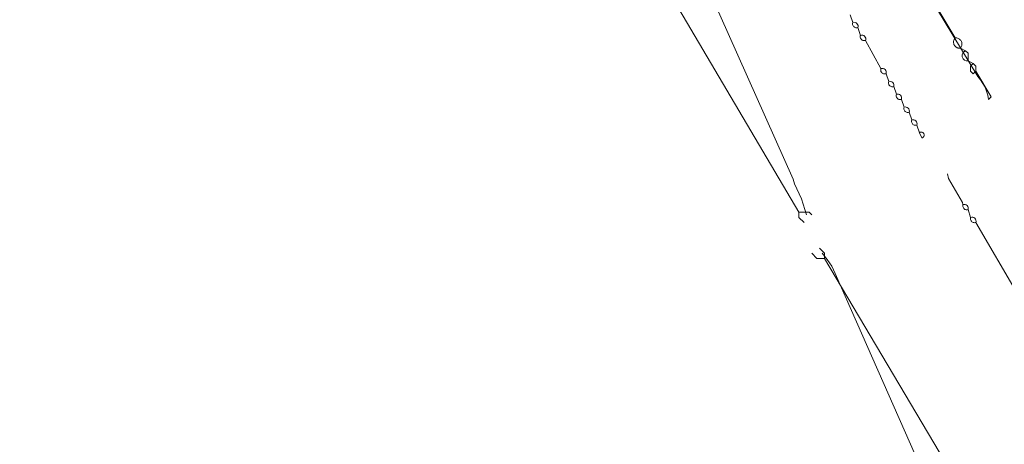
# Model space of a CAD drawing. Header units: inches. Extents: x 158416 to 160804, y 432611 to 437652.
# Tile 139 of 193: x 159123 to 159251, y 436075 to 436130. Entities that reach past the tile are written whole.
import ezdxf

# ---------------------------------------------------------------- set-up
doc = ezdxf.new("R2010")
doc.units = ezdxf.units.IN
doc.header["$MEASUREMENT"] = 0
doc.linetypes.add('DASHDOT', pattern=[0])
for name, color, linetype in [('4.2-K&L-LAAGSPANNING', 10, 'Continuous'), ('4.2-K&L-MIDDENSPANNING', 10, 'Continuous'), ('4.2-K&L-SIGNAAL UPC', 222, 'Continuous')]:
    doc.layers.add(name, color=color, linetype=linetype)

msp = doc.modelspace()

# ---------------------------------------------------------------- linework, layer by layer
at = {"layer": '4.2-K&L-LAAGSPANNING', "linetype": 'DASHDOT', "lineweight": 0, "ltscale": 2}
for points in [[(159248.67, 436120, 0), (159248.56, 436120.55, 0), (159248.41, 436121.08, 0), (159248.2, 436121.59, 0), (159247.93, 436122.08, 0), (159247.62, 436122.54, 0), (159247.27, 436122.97, 0), (159213.74, 436178.38, 0)], [(159230.67, 436131, 0), (159231, 436130, 0), (159230.98, 436129.91, 0), (159230.97, 436129.82, 0), (159230.98, 436129.73, 0), (159231.01, 436129.65, 0), (159231.05, 436129.57, 0), (159231.1, 436129.49, 0), (159231.16, 436129.43, 0), (159231.23, 436129.38, 0), (159231.31, 436129.34, 0), (159231.4, 436129.32, 0), (159231.49, 436129.31, 0), (159231.58, 436129.31, 0), (159231.67, 436129.33, 0), (159232, 436128.33, 0), (159231.98, 436128.25, 0), (159231.97, 436128.16, 0), (159231.98, 436128.07, 0), (159232.01, 436127.98, 0), (159232.05, 436127.9, 0), (159232.1, 436127.83, 0), (159232.16, 436127.76, 0), (159232.23, 436127.71, 0), (159232.31, 436127.67, 0), (159232.4, 436127.65, 0), (159232.49, 436127.64, 0), (159232.58, 436127.65, 0), (159232.67, 436127.67, 0), (159234.67, 436124, 0), (159234.65, 436123.91, 0), (159234.64, 436123.82, 0), (159234.65, 436123.73, 0), (159234.67, 436123.65, 0), (159234.71, 436123.57, 0), (159234.76, 436123.49, 0), (159234.83, 436123.43, 0), (159234.9, 436123.38, 0), (159234.98, 436123.34, 0), (159235.07, 436123.32, 0), (159235.16, 436123.31, 0), (159235.25, 436123.31, 0), (159235.33, 436123.33, 0), (159235.67, 436122.33, 0), (159235.65, 436122.25, 0), (159235.64, 436122.16, 0), (159235.65, 436122.07, 0), (159235.67, 436121.98, 0), (159235.71, 436121.9, 0), (159235.76, 436121.83, 0), (159235.83, 436121.76, 0), (159235.9, 436121.71, 0), (159235.98, 436121.67, 0), (159236.07, 436121.65, 0), (159236.16, 436121.64, 0), (159236.25, 436121.65, 0), (159236.33, 436121.67, 0), (159236.67, 436120.67, 0), (159236.65, 436120.58, 0), (159236.64, 436120.49, 0), (159236.65, 436120.4, 0), (159236.67, 436120.31, 0), (159236.71, 436120.23, 0), (159236.76, 436120.16, 0), (159236.83, 436120.1, 0), (159236.9, 436120.05, 0), (159236.98, 436120.01, 0), (159237.07, 436119.98, 0), (159237.16, 436119.97, 0), (159237.25, 436119.98, 0), (159237.33, 436120, 0), (159237.67, 436119, 0), (159237.65, 436118.91, 0), (159237.64, 436118.82, 0), (159237.65, 436118.73, 0), (159237.67, 436118.65, 0), (159237.71, 436118.57, 0), (159237.76, 436118.49, 0), (159237.83, 436118.43, 0), (159237.9, 436118.38, 0), (159237.98, 436118.34, 0), (159238.07, 436118.32, 0), (159238.16, 436118.31, 0), (159238.25, 436118.31, 0), (159238.33, 436118.33, 0), (159238.67, 436117.33, 0), (159238.65, 436117.25, 0), (159238.64, 436117.16, 0), (159238.65, 436117.07, 0), (159238.67, 436116.98, 0), (159238.71, 436116.9, 0), (159238.76, 436116.83, 0), (159238.83, 436116.76, 0), (159238.9, 436116.71, 0), (159238.98, 436116.67, 0), (159239.07, 436116.65, 0), (159239.16, 436116.64, 0), (159239.25, 436116.65, 0), (159239.33, 436116.67, 0), (159239.67, 436115.67, 0), (159240, 436115, 0), (159240.06, 436115.02, 0), (159240.12, 436115.05, 0), (159240.17, 436115.09, 0), (159240.21, 436115.14, 0), (159240.25, 436115.2, 0), (159240.27, 436115.26, 0), (159240.29, 436115.32, 0), (159240.29, 436115.38, 0), (159240.28, 436115.45, 0), (159240.26, 436115.51, 0), (159240.23, 436115.57, 0), (159240.19, 436115.62, 0), (159240.15, 436115.67, 0), (159240.09, 436115.7, 0), (159240.03, 436115.73, 0), (159239.97, 436115.75, 0), (159239.91, 436115.75, 0), (159239.84, 436115.75, 0), (159239.78, 436115.73, 0), (159239.72, 436115.7, 0), (159239.67, 436115.67, 0)], [(159252.41, 436094.72, 0), (159247, 436104, 0), (159246.91, 436103.98, 0), (159246.82, 436103.97, 0), (159246.73, 436103.98, 0), (159246.65, 436104.01, 0), (159246.57, 436104.05, 0), (159246.49, 436104.1, 0), (159246.43, 436104.16, 0), (159246.38, 436104.23, 0), (159246.34, 436104.31, 0), (159246.32, 436104.4, 0), (159246.31, 436104.49, 0), (159246.31, 436104.58, 0), (159246.33, 436104.67, 0), (159246, 436105.67, 0), (159245.91, 436105.65, 0), (159245.82, 436105.64, 0), (159245.73, 436105.65, 0), (159245.65, 436105.67, 0), (159245.57, 436105.71, 0), (159245.49, 436105.76, 0), (159245.43, 436105.83, 0), (159245.38, 436105.9, 0), (159245.34, 436105.98, 0), (159245.32, 436106.07, 0), (159245.31, 436106.16, 0), (159245.31, 436106.25, 0), (159245.33, 436106.33, 0), (159245.26, 436106.62, 0), (159243.43, 436109.7, 0), (159243.33, 436110.33, 0)]]:
    msp.add_polyline3d(points, dxfattribs=at)
for centre, start, end in [((159231.17, 436129.5), 341.5511, 108.428), ((159232.17, 436127.83), 341.5747, 108.4201), ((159234.83, 436123.5), 341.5484, 108.4358), ((159235.83, 436121.83), 341.572, 108.428), ((159236.83, 436120.17), 341.5799, 108.4253), ((159237.83, 436118.5), 341.5484, 108.4358), ((159238.83, 436116.83), 341.572, 108.428), ((159245.5, 436105.83), 341.5642, 108.4516), ((159246.5, 436104.17), 341.572, 108.4489)]:
    msp.add_arc(centre, 0.527, start, end, dxfattribs=at)
at = {"layer": '4.2-K&L-MIDDENSPANNING', "linetype": 'Continuous', "lineweight": 0, "ltscale": 1.75}
for points in [[(159225, 436105, 0), (159224.35, 436107.07, 0), (159223.43, 436109.03, 0), (159223.23, 436109.63, 0), (159140.67, 436294.67, 0), (159140.67, 436295.67, 0), (159185.43, 436438.3, 0)], [(159245, 436126.67, 0), (159245.06, 436126.75, 0), (159245.11, 436126.83, 0), (159245.15, 436126.92, 0), (159245.18, 436127.02, 0), (159245.19, 436127.12, 0), (159245.2, 436127.22, 0), (159245.19, 436127.32, 0), (159245.17, 436127.42, 0), (159245.13, 436127.51, 0), (159245.09, 436127.6, 0), (159245.03, 436127.68, 0), (159244.97, 436127.76, 0), (159244.89, 436127.83, 0), (159244.81, 436127.88, 0), (159244.72, 436127.93, 0), (159244.63, 436127.97, 0), (159244.53, 436127.99, 0), (159244.43, 436128, 0), (159244.33, 436128, 0), (159240.33, 436134.67, 0)], [(159248.67, 436120, 0), (159249, 436120.33, 0), (159247, 436123.67, 0), (159247, 436124.33, 0), (159246.67, 436124.67, 0), (159246, 436125, 0), (159246, 436126, 0), (159245.67, 436126.33, 0), (159245, 436126.67, 0), (159244.93, 436126.66, 0), (159244.86, 436126.66, 0), (159244.79, 436126.66, 0), (159244.72, 436126.68, 0), (159244.65, 436126.69, 0), (159244.59, 436126.72, 0), (159244.52, 436126.75, 0), (159244.46, 436126.78, 0), (159244.41, 436126.82, 0), (159244.35, 436126.87, 0), (159244.3, 436126.92, 0), (159244.26, 436126.97, 0), (159244.22, 436127.03, 0), (159244.19, 436127.09, 0), (159244.16, 436127.16, 0), (159244.13, 436127.22, 0), (159244.12, 436127.29, 0), (159244.11, 436127.36, 0), (159244.1, 436127.43, 0), (159244.11, 436127.5, 0), (159244.11, 436127.57, 0), (159244.13, 436127.64, 0), (159244.15, 436127.71, 0), (159244.17, 436127.77, 0), (159244.21, 436127.83, 0), (159244.24, 436127.89, 0), (159244.29, 436127.95, 0), (159244.33, 436128, 0)], [(159247, 436123.67, 0), (159246.67, 436123.33, 0), (159246.33, 436123.67, 0), (159246.33, 436124.33, 0), (159246.67, 436124.67, 0)], [(159254.33, 436039.33, 0), (159228.73, 436097.37, 0), (159228.26, 436098.31, 0), (159227.68, 436099.19, 0), (159227, 436100, 0)]]:
    msp.add_polyline3d(points, dxfattribs=at)
msp.add_arc((159245.91, 436125.69), 0.692, 110.6028, 277.4807, dxfattribs=at)
at = {"layer": '4.2-K&L-SIGNAAL UPC', "linetype": 'Continuous', "lineweight": 0, "ltscale": 1.75}
for points in [[(159224.67, 436104, 0), (159224, 436104.67, 0), (159224, 436105.33, 0), (159122.67, 436277, 0), (159123.02, 436279.49, 0), (159123.61, 436281.93, 0), (159124.43, 436284.3, 0), (159139.22, 436332.03, 0), (159226.07, 436611.97, 0), (159229.43, 436620.3, 0), (159237.73, 436638.63, 0), (159238.07, 436639.3, 0), (159240.67, 436644.67, 0), (159241.07, 436645.3, 0), (159241.31, 436645.8, 0), (159241.62, 436646.26, 0), (159242, 436646.67, 0), (159242.38, 436648.76, 0), (159242.49, 436650.88, 0), (159242.33, 436653, 0)], [(159225.67, 436105, 0), (159225.33, 436105.33, 0), (159224, 436105.33, 0)], [(159403, 435747, 0), (159400.18, 435828.99, 0), (159398.57, 435834.63, 0), (159395.67, 435841.33, 0), (159308.75, 435967.39, 0), (159284.27, 436003.3, 0), (159284.07, 436003.7, 0), (159227.33, 436099.33, 0), (159227.33, 436100, 0), (159226.67, 436100.67, 0)], [(159227.33, 436099.33, 0), (159226.33, 436099.33, 0), (159225.67, 436100, 0)]]:
    msp.add_polyline3d(points, dxfattribs=at)

doc.saveas('drawing.dxf')
